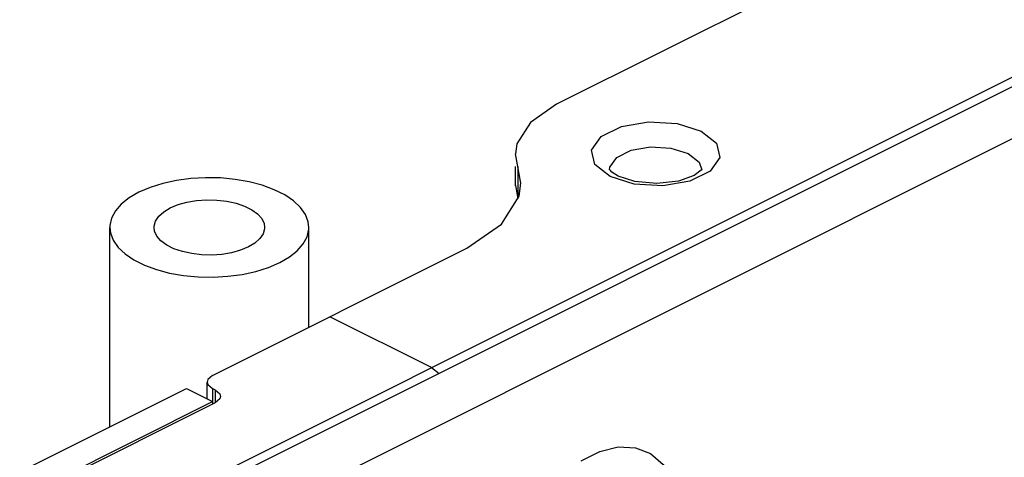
# Paper-space layout '005_EXP_CORICANT_PE_DRAWING_3_1' of a CAD drawing. Header units: millimetres. Extents: x 6 to 413, y 7 to 290.
# Tile 160 of 228: x 237.7 to 242.51, y 80.43 to 82.57. Entities that reach past the tile are written whole.
import ezdxf

# ---------------------------------------------------------------- set-up
doc = ezdxf.new("R2010")
doc.units = ezdxf.units.MM
doc.header["$LTSCALE"] = 23.1
for name, color, linetype in [('123400001945H_RACK_HOLDER__BL89', 7, 'CONTINUOUS'), ('BASE_CORIANT_BL85', 7, 'CONTINUOUS'), ('BSO_M3X9P9_MAIN_BL359', 7, 'CONTINUOUS')]:
    doc.layers.add(name, color=color, linetype=linetype)

# ---------------------------------------------------------------- blocks, each defined once
blk = doc.blocks.new('BASE_CORIANT_BL85', base_point=(229.3285, 99.074))
at = {"layer": 'BASE_CORIANT_BL85', "color": 3, "linetype": 'Continuous'}
for p, q in [((275.1334, 99.558), (240.3226, 82.1526)), ((238.2097, 80.1161), (276.2408, 99.1316)), ((240.6865, 81.928), (240.781, 81.9446)), ((240.781, 81.9446), (240.8805, 81.939)), ((240.8805, 81.939), (240.9653, 81.9123)), ((240.1479, 81.7672), (240.1224, 81.9114)), ((240.7019, 81.7621), (240.5835, 81.7994)), ((240.1392, 81.7048), (240.1479, 81.7672)), ((240.8412, 81.7542), (240.7019, 81.7621)), ((240.0533, 81.567), (240.1392, 81.7048)), ((239.8845, 81.4499), (240.0533, 81.567)), ((238.6425, 80.8289), (239.8845, 81.4499)), ((239.7116, 80.867), (239.2152, 81.1152)), ((239.7116, 80.867), (239.749, 80.8392)), ((237.7006, 80.3579), (238.5152, 80.7652)), ((238.6425, 80.7652), (238.6552, 80.7589)), ((238.6552, 80.7589), (238.6785, 80.7387)), ((238.6785, 80.7387), (238.6814, 80.727)), ((238.6814, 80.727), (238.6785, 80.7154)), ((238.6552, 80.6952), (237.9042, 80.3197)), ((238.6785, 80.7154), (238.6552, 80.6952))]:
    blk.add_line(p, q, dxfattribs=at)
at = {"layer": 'BASE_CORIANT_BL85', "color": 7, "linetype": 'Continuous'}
for p, q in [((240.1222, 81.7548), (240.1222, 81.8491)), ((240.1334, 81.8491), (240.1334, 81.6932)), ((240.5926, 81.8219), (240.5848, 81.8296)), ((240.6237, 81.8019), (240.5926, 81.8219)), ((240.1224, 81.7555), (240.1334, 81.6932)), ((240.9173, 81.7773), (240.8118, 81.7653)), ((238.6161, 80.7148), (238.6161, 80.797)), ((238.5152, 80.7652), (238.6425, 80.7016)), ((238.6425, 80.7652), (238.6425, 80.6888)), ((238.6552, 80.7589), (238.6552, 80.6952)), ((237.8279, 80.2943), (238.6425, 80.7016))]:
    blk.add_line(p, q, dxfattribs=at)
at = {"layer": 'BASE_CORIANT_BL85', "color": 3, "linetype": 'Continuous'}
for points in [[(240.3226, 82.1526), (240.1943, 82.0635), (240.129, 81.9588), (240.1224, 81.9114)], [(240.4932, 81.9285), (240.5396, 81.9946), (240.6389, 82.0442), (240.7713, 82.0673), (240.9106, 82.0593), (241.029, 82.0221)], [(241.029, 82.0221), (241.1036, 81.9627), (241.1192, 81.893), (241.0728, 81.8268), (240.9736, 81.7773), (240.8412, 81.7542)], [(240.5835, 81.7994), (240.5089, 81.8587), (240.4932, 81.9285)], [(240.5812, 81.8328), (240.5826, 81.8454), (240.6157, 81.8926), (240.6865, 81.928)], [(240.9653, 81.9123), (241.0186, 81.8699), (241.0312, 81.8328)], [(238.6425, 80.8289), (238.6192, 80.8087), (238.6163, 80.797)], [(238.6163, 80.797), (238.6192, 80.7854), (238.6425, 80.7652)]]:
    blk.add_lwpolyline(points, dxfattribs=at)
at = {"layer": 'BASE_CORIANT_BL85', "color": 7, "linetype": 'Continuous'}
for points in [[(240.5848, 81.8296), (240.5814, 81.8344), (240.5812, 81.8328)], [(241.0312, 81.8328), (241.0282, 81.8302), (240.9937, 81.8045), (240.9173, 81.7773)], [(240.8118, 81.7653), (240.7044, 81.7753), (240.6237, 81.8019)]]:
    blk.add_lwpolyline(points, dxfattribs=at)
blk = doc.blocks.new('123400001945H_RACK_HOLDER__BL89', base_point=(241.0799, 77.3508))
at = {"layer": '123400001945H_RACK_HOLDER__BL89', "color": 7, "linetype": 'Continuous'}
for p, q in [((243.0018, 82.4656), (238.6425, 80.286)), ((243.2563, 82.3384), (238.897, 80.1587))]:
    blk.add_line(p, q, dxfattribs=at)
blk.add_lwpolyline([(240.4422, 80.4127), (240.5338, 80.4585), (240.6234, 80.4799), (240.707, 80.4761), (240.7811, 80.4473), (240.8424, 80.3945), (240.8882, 80.3203), (240.9165, 80.2278), (240.9261, 80.121)], dxfattribs=at)
blk = doc.blocks.new('BSO_M3X9P9_MAIN_BL359', base_point=(238.6265, 81.1861))
at = {"layer": 'BSO_M3X9P9_MAIN_BL359', "color": 7, "linetype": 'Continuous'}
for p, q in [((238.1405, 80.5779), (238.1405, 81.5515)), ((239.1125, 81.0639), (239.1125, 81.5515))]:
    blk.add_line(p, q, dxfattribs=at)
for points in [[(239.1125, 81.5515), (239.1094, 81.5787), (239.0959, 81.6144), (239.0719, 81.6487), (239.038, 81.6808), (238.9948, 81.71), (238.9435, 81.7357), (238.885, 81.7573), (238.8208, 81.7742), (238.7523, 81.7862), (238.6809, 81.793), (238.6083, 81.7943), (238.5361, 81.7903), (238.466, 81.7809), (238.3994, 81.7664), (238.3379, 81.747), (238.2828, 81.7233)], [(238.2828, 81.7233), (238.2354, 81.6958), (238.1968, 81.6651), (238.1677, 81.6318), (238.1489, 81.5967), (238.1408, 81.5606), (238.1405, 81.5515)], [(238.3565, 81.5515), (238.3568, 81.5578), (238.3636, 81.5824), (238.3795, 81.606), (238.4037, 81.6278), (238.4356, 81.647)], [(238.4356, 81.647), (238.4739, 81.6629), (238.5174, 81.675), (238.5647, 81.6829), (238.614, 81.6864), (238.6638, 81.6852), (238.7123, 81.6795), (238.7579, 81.6695), (238.799, 81.6554), (238.8342, 81.6378), (238.8624, 81.6172), (238.8825, 81.5944), (238.8939, 81.5702), (238.8965, 81.5515)], [(238.1405, 81.5515), (238.1435, 81.5243), (238.157, 81.4886), (238.181, 81.4543), (238.215, 81.4222), (238.2581, 81.393), (238.3095, 81.3673), (238.3679, 81.3458), (238.4321, 81.3288), (238.5007, 81.3168), (238.5721, 81.31), (238.6446, 81.3087), (238.7168, 81.3128), (238.787, 81.3222), (238.8536, 81.3367), (238.9151, 81.356), (238.9701, 81.3797)], [(238.8174, 81.4561), (238.7791, 81.4401), (238.7355, 81.428), (238.6883, 81.4201), (238.6389, 81.4167), (238.5892, 81.4178), (238.5407, 81.4235), (238.4951, 81.4336), (238.454, 81.4477), (238.4188, 81.4653), (238.3906, 81.4858), (238.3705, 81.5086), (238.3591, 81.5329), (238.3565, 81.5515)], [(238.8965, 81.5515), (238.8962, 81.5453), (238.8893, 81.5206), (238.8735, 81.497), (238.8492, 81.4752), (238.8174, 81.4561)], [(238.9701, 81.3797), (239.0175, 81.4072), (239.0562, 81.438), (239.0852, 81.4713), (239.104, 81.5063), (239.1121, 81.5424), (239.1125, 81.5515)]]:
    blk.add_lwpolyline(points, dxfattribs=at)

psp = doc.layouts.new('005_EXP_CORICANT_PE_DRAWING_3_1')

# ---------------------------------------------------------------- block references
at = {"layer": '123400001945H_RACK_HOLDER__BL89'}
psp.add_blockref('123400001945H_RACK_HOLDER__BL89', (241.0799, 77.3508), dxfattribs=at)
at = {"layer": 'BASE_CORIANT_BL85'}
psp.add_blockref('BASE_CORIANT_BL85', (229.3285, 99.074), dxfattribs=at)
at = {"layer": 'BSO_M3X9P9_MAIN_BL359'}
psp.add_blockref('BSO_M3X9P9_MAIN_BL359', (238.6265, 81.1861), dxfattribs=at)

doc.saveas('drawing.dxf')
